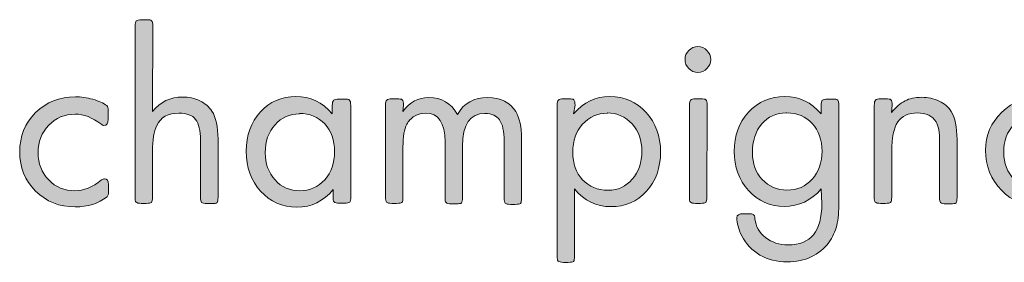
# Model space of a CAD drawing. Header units: inches. Extents: x -2076 to 2647, y -1805 to 2585.
# Tile 3 of 24: x -1685 to -1341, y -512 to -427. Entities that reach past the tile are written whole.
import ezdxf

# ---------------------------------------------------------------- set-up
doc = ezdxf.new("R2010")
doc.units = ezdxf.units.IN
doc.header["$MEASUREMENT"] = 0

# ---------------------------------------------------------------- blocks, each defined once
blk = doc.blocks.new('block 417')
at = {"true_color": 0xffffff}
h = blk.add_hatch(color=7, dxfattribs=at)
h.dxf.hatch_style = 2
edge = h.paths.add_edge_path()
edge.add_spline(control_points=[(-1638.78, -459.26), (-1635.96, -455.82), (-1632.43, -454.14), (-1628.28, -454.14), (-1626.08, -454.14), (-1624.05, -454.58), (-1622.2, -455.47), (-1620.35, -456.35), (-1618.94, -457.58), (-1617.96, -459.08), (-1616.55, -461.29), (-1615.85, -464.55), (-1615.85, -468.87), (-1615.85, -468.87), (-1615.85, -489.24), (-1615.85, -489.24), (-1615.85, -490.21), (-1615.94, -490.83), (-1616.2, -491.1), (-1616.47, -491.36), (-1617.08, -491.45), (-1618.05, -491.45), (-1618.05, -491.45), (-1619.73, -491.45), (-1619.73, -491.45), (-1620.7, -491.45), (-1621.32, -491.27), (-1621.58, -491.01), (-1621.85, -490.74), (-1621.93, -490.13), (-1621.93, -489.16), (-1621.93, -489.16), (-1621.93, -469.22), (-1621.93, -469.22), (-1621.93, -465.87), (-1622.55, -463.49), (-1623.7, -461.99), (-1624.84, -460.49), (-1626.78, -459.79), (-1629.52, -459.79), (-1633.31, -459.79), (-1635.87, -461.2), (-1637.28, -464.11), (-1638.25, -466.14), (-1638.78, -469.14), (-1638.78, -473.19), (-1638.78, -473.19), (-1638.78, -489.16), (-1638.78, -489.16), (-1638.78, -490.13), (-1638.87, -490.74), (-1639.13, -491.01), (-1639.4, -491.27), (-1640.01, -491.36), (-1640.98, -491.36), (-1640.98, -491.36), (-1642.66, -491.36), (-1642.66, -491.36), (-1643.63, -491.36), (-1644.25, -491.18), (-1644.51, -490.92), (-1644.78, -490.66), (-1644.86, -490.04), (-1644.86, -489.07), (-1644.86, -489.07), (-1644.86, -429.36), (-1644.86, -429.36), (-1644.86, -428.39), (-1644.69, -427.77), (-1644.42, -427.51), (-1644.16, -427.24), (-1643.54, -427.07), (-1642.57, -427.07), (-1642.57, -427.07), (-1640.9, -427.07), (-1640.9, -427.07), (-1639.93, -427.07), (-1639.31, -427.16), (-1639.04, -427.42), (-1638.78, -427.68), (-1638.6, -428.3), (-1638.6, -429.27), (-1638.6, -429.27), (-1638.78, -459.26), (-1638.78, -459.26)], knot_values=[0, 0, 0, 0, 1, 1, 1, 2, 2, 2, 3, 3, 3, 4, 4, 4, 5, 5, 5, 6, 6, 6, 7, 7, 7, 8, 8, 8, 9, 9, 9, 10, 10, 10, 11, 11, 11, 12, 12, 12, 13, 13, 13, 14, 14, 14, 15, 15, 15, 16, 16, 16, 17, 17, 17, 18, 18, 18, 19, 19, 19, 20, 20, 20, 21, 21, 21, 22, 22, 22, 23, 23, 23, 24, 24, 24, 25, 25, 25, 26, 26, 26, 27, 27, 27, 28, 28, 28, 28], degree=3, periodic=1)
h = blk.add_hatch(color=7, dxfattribs=at)
h.dxf.hatch_style = 2
edge = h.paths.add_edge_path()
edge.add_spline(control_points=[(-1444.93, -437.83), (-1444.05, -438.71), (-1443.61, -439.77), (-1443.61, -441), (-1443.61, -442.24), (-1444.05, -443.29), (-1444.93, -444.18), (-1445.81, -445.06), (-1446.87, -445.5), (-1448.11, -445.5), (-1449.34, -445.5), (-1450.4, -445.06), (-1451.28, -444.18), (-1452.16, -443.29), (-1452.6, -442.24), (-1452.6, -440.91), (-1452.6, -439.77), (-1452.16, -438.71), (-1451.28, -437.83), (-1450.4, -436.94), (-1449.34, -436.5), (-1448.11, -436.5), (-1446.87, -436.5), (-1445.81, -436.94), (-1444.93, -437.83)], knot_values=[0, 0, 0, 0, 1, 1, 1, 2, 2, 2, 3, 3, 3, 4, 4, 4, 5, 5, 5, 6, 6, 6, 7, 7, 7, 8, 8, 8, 8], degree=3, periodic=1)
edge = h.paths.add_edge_path()
edge.add_spline(control_points=[(-1445.02, -489.16), (-1445.02, -490.13), (-1445.11, -490.74), (-1445.37, -491.01), (-1445.64, -491.27), (-1446.25, -491.36), (-1447.22, -491.36), (-1447.22, -491.36), (-1448.9, -491.36), (-1448.9, -491.36), (-1449.87, -491.36), (-1450.49, -491.18), (-1450.75, -490.92), (-1451.02, -490.66), (-1451.1, -490.04), (-1451.1, -489.07), (-1451.1, -489.07), (-1451.1, -457.05), (-1451.1, -457.05), (-1451.1, -456.08), (-1450.93, -455.47), (-1450.66, -455.2), (-1450.4, -454.94), (-1449.78, -454.76), (-1448.81, -454.76), (-1448.81, -454.76), (-1447.14, -454.76), (-1447.14, -454.76), (-1446.17, -454.76), (-1445.55, -454.85), (-1445.28, -455.11), (-1445.02, -455.38), (-1444.84, -455.99), (-1444.84, -456.97), (-1444.84, -456.97), (-1445.02, -489.16), (-1445.02, -489.16)], knot_values=[0, 0, 0, 0, 1, 1, 1, 2, 2, 2, 3, 3, 3, 4, 4, 4, 5, 5, 5, 6, 6, 6, 7, 7, 7, 8, 8, 8, 9, 9, 9, 10, 10, 10, 11, 11, 11, 12, 12, 12, 12], degree=3, periodic=1)
h = blk.add_hatch(color=7, dxfattribs=at)
h.dxf.hatch_style = 2
edge = h.paths.add_edge_path()
edge.add_spline(control_points=[(-1654.3, -461.99), (-1654.3, -463.4), (-1654.74, -464.11), (-1655.71, -464.11), (-1655.98, -464.11), (-1656.33, -463.93), (-1656.77, -463.58), (-1659.77, -461.29), (-1662.77, -460.14), (-1665.77, -460.14), (-1669.47, -460.14), (-1672.56, -461.46), (-1675.03, -464.02), (-1677.5, -466.58), (-1678.73, -469.75), (-1678.73, -473.55), (-1678.73, -477.43), (-1677.5, -480.6), (-1675.03, -483.16), (-1672.56, -485.72), (-1669.47, -486.95), (-1665.85, -486.95), (-1662.77, -486.95), (-1659.68, -485.72), (-1656.59, -483.16), (-1656.15, -482.89), (-1655.8, -482.72), (-1655.54, -482.72), (-1654.57, -482.72), (-1654.12, -483.42), (-1654.12, -484.75), (-1654.12, -484.75), (-1654.12, -487.22), (-1654.12, -487.22), (-1654.12, -488.19), (-1654.3, -488.8), (-1654.65, -489.07), (-1657.74, -491.45), (-1661.45, -492.6), (-1665.77, -492.6), (-1671.32, -492.6), (-1675.91, -490.74), (-1679.61, -487.04), (-1683.32, -483.34), (-1685.17, -478.75), (-1685.17, -473.37), (-1685.17, -467.9), (-1683.32, -463.32), (-1679.61, -459.61), (-1675.91, -455.91), (-1671.23, -454.05), (-1665.68, -454.05), (-1663.74, -454.05), (-1661.71, -454.32), (-1659.59, -454.94), (-1657.48, -455.55), (-1655.89, -456.26), (-1654.74, -457.14), (-1654.39, -457.41), (-1654.21, -458.02), (-1654.21, -458.99), (-1654.21, -458.99), (-1654.3, -461.99), (-1654.3, -461.99)], knot_values=[0, 0, 0, 0, 1, 1, 1, 2, 2, 2, 3, 3, 3, 4, 4, 4, 5, 5, 5, 6, 6, 6, 7, 7, 7, 8, 8, 8, 9, 9, 9, 10, 10, 10, 11, 11, 11, 12, 12, 12, 13, 13, 13, 14, 14, 14, 15, 15, 15, 16, 16, 16, 17, 17, 17, 18, 18, 18, 19, 19, 19, 20, 20, 20, 21, 21, 21, 21], degree=3, periodic=1)
h = blk.add_hatch(color=7, dxfattribs=at)
h.dxf.hatch_style = 2
edge = h.paths.add_edge_path()
edge.add_spline(control_points=[(-1575.54, -486.51), (-1578.98, -490.66), (-1583.22, -492.68), (-1588.24, -492.68), (-1593.36, -492.68), (-1597.59, -490.83), (-1600.94, -487.13), (-1604.3, -483.42), (-1605.97, -478.75), (-1605.97, -473.1), (-1605.97, -467.55), (-1604.3, -462.96), (-1601.03, -459.35), (-1597.77, -455.73), (-1593.62, -453.97), (-1588.6, -453.97), (-1583.57, -453.97), (-1579.34, -455.99), (-1575.9, -460.05), (-1575.9, -460.05), (-1575.9, -457.14), (-1575.9, -457.14), (-1575.9, -456.17), (-1575.72, -455.55), (-1575.46, -455.29), (-1575.19, -455.02), (-1574.49, -454.85), (-1573.43, -454.85), (-1573.43, -454.85), (-1571.75, -454.85), (-1571.75, -454.85), (-1570.78, -454.85), (-1570.16, -454.94), (-1569.9, -455.2), (-1569.63, -455.47), (-1569.46, -456.08), (-1569.46, -457.05), (-1569.46, -457.05), (-1569.46, -489.07), (-1569.46, -489.07), (-1569.46, -490.04), (-1569.55, -490.66), (-1569.81, -490.92), (-1570.08, -491.18), (-1570.69, -491.27), (-1571.66, -491.27), (-1571.66, -491.27), (-1573.34, -491.27), (-1573.34, -491.27), (-1574.4, -491.27), (-1575.01, -491.1), (-1575.28, -490.83), (-1575.54, -490.57), (-1575.63, -489.95), (-1575.63, -488.98), (-1575.63, -488.98), (-1575.54, -486.51), (-1575.54, -486.51)], knot_values=[0, 0, 0, 0, 1, 1, 1, 2, 2, 2, 3, 3, 3, 4, 4, 4, 5, 5, 5, 6, 6, 6, 7, 7, 7, 8, 8, 8, 9, 9, 9, 10, 10, 10, 11, 11, 11, 12, 12, 12, 13, 13, 13, 14, 14, 14, 15, 15, 15, 16, 16, 16, 17, 17, 17, 18, 18, 18, 19, 19, 19, 19], degree=3, periodic=1)
edge = h.paths.add_edge_path()
edge.add_spline(control_points=[(-1587.36, -460.05), (-1590.8, -460.05), (-1593.62, -461.29), (-1595.92, -463.84), (-1598.21, -466.4), (-1599.36, -469.67), (-1599.36, -473.63), (-1599.36, -477.43), (-1598.21, -480.6), (-1595.92, -483.16), (-1593.62, -485.72), (-1590.71, -486.95), (-1587.27, -486.95), (-1583.75, -486.95), (-1580.84, -485.63), (-1578.54, -483.07), (-1576.25, -480.51), (-1575.1, -477.25), (-1575.1, -473.28), (-1575.1, -469.31), (-1576.25, -466.05), (-1578.54, -463.58), (-1580.84, -461.11), (-1583.75, -459.88), (-1587.36, -459.88), (-1587.36, -459.88), (-1587.36, -460.05), (-1587.36, -460.05)], knot_values=[0, 0, 0, 0, 1, 1, 1, 2, 2, 2, 3, 3, 3, 4, 4, 4, 5, 5, 5, 6, 6, 6, 7, 7, 7, 8, 8, 8, 9, 9, 9, 9], degree=3, periodic=1)
h = blk.add_hatch(color=7, dxfattribs=at)
h.dxf.hatch_style = 2
edge = h.paths.add_edge_path()
edge.add_spline(control_points=[(-1491.58, -460.05), (-1488.06, -455.99), (-1483.82, -453.97), (-1478.88, -453.97), (-1473.77, -453.97), (-1469.54, -455.82), (-1466.18, -459.52), (-1462.83, -463.23), (-1461.16, -467.81), (-1461.16, -473.37), (-1461.16, -478.93), (-1462.83, -483.51), (-1466.1, -487.13), (-1469.36, -490.74), (-1473.5, -492.51), (-1478.53, -492.51), (-1483.56, -492.51), (-1487.79, -490.48), (-1491.23, -486.33), (-1491.23, -486.33), (-1491.23, -509.79), (-1491.23, -509.79), (-1491.23, -510.76), (-1491.32, -511.38), (-1491.58, -511.65), (-1491.85, -511.91), (-1492.47, -512), (-1493.44, -512), (-1493.44, -512), (-1495.11, -512), (-1495.11, -512), (-1496.08, -512), (-1496.7, -511.82), (-1496.96, -511.56), (-1497.23, -511.29), (-1497.32, -510.68), (-1497.32, -509.71), (-1497.32, -509.71), (-1497.32, -457.05), (-1497.32, -457.05), (-1497.32, -456.08), (-1497.14, -455.47), (-1496.88, -455.2), (-1496.61, -454.94), (-1495.99, -454.76), (-1495.02, -454.76), (-1495.02, -454.76), (-1493.35, -454.76), (-1493.35, -454.76), (-1492.38, -454.76), (-1491.76, -454.85), (-1491.5, -455.11), (-1491.23, -455.38), (-1491.06, -455.99), (-1491.06, -456.97), (-1491.06, -456.97), (-1491.58, -460.05), (-1491.58, -460.05)], knot_values=[0, 0, 0, 0, 1, 1, 1, 2, 2, 2, 3, 3, 3, 4, 4, 4, 5, 5, 5, 6, 6, 6, 7, 7, 7, 8, 8, 8, 9, 9, 9, 10, 10, 10, 11, 11, 11, 12, 12, 12, 13, 13, 13, 14, 14, 14, 15, 15, 15, 16, 16, 16, 17, 17, 17, 18, 18, 18, 19, 19, 19, 19], degree=3, periodic=1)
edge = h.paths.add_edge_path()
edge.add_spline(control_points=[(-1479.68, -459.79), (-1483.21, -459.79), (-1486.12, -461.11), (-1488.41, -463.67), (-1490.7, -466.23), (-1491.85, -469.49), (-1491.85, -473.46), (-1491.85, -477.43), (-1490.7, -480.6), (-1488.41, -483.07), (-1486.12, -485.54), (-1483.12, -486.77), (-1479.5, -486.77), (-1476.06, -486.77), (-1473.24, -485.45), (-1471.04, -482.89), (-1468.83, -480.34), (-1467.68, -477.07), (-1467.68, -473.1), (-1467.68, -469.31), (-1468.83, -466.14), (-1471.12, -463.58), (-1473.42, -461.02), (-1476.33, -459.7), (-1479.77, -459.7), (-1479.77, -459.7), (-1479.68, -459.79), (-1479.68, -459.79)], knot_values=[0, 0, 0, 0, 1, 1, 1, 2, 2, 2, 3, 3, 3, 4, 4, 4, 5, 5, 5, 6, 6, 6, 7, 7, 7, 8, 8, 8, 9, 9, 9, 9], degree=3, periodic=1)
h = blk.add_hatch(color=7, dxfattribs=at)
h.dxf.hatch_style = 2
edge = h.paths.add_edge_path()
edge.add_spline(control_points=[(-1404.98, -486.33), (-1408.51, -490.39), (-1412.83, -492.42), (-1417.94, -492.42), (-1422.88, -492.42), (-1427.03, -490.57), (-1430.38, -486.86), (-1433.73, -483.16), (-1435.41, -478.57), (-1435.41, -473.19), (-1435.41, -467.64), (-1433.73, -463.05), (-1430.38, -459.43), (-1427.03, -455.82), (-1422.79, -453.97), (-1417.68, -453.97), (-1412.74, -453.97), (-1408.51, -455.99), (-1405.07, -460.05), (-1405.07, -460.05), (-1405.07, -457.14), (-1405.07, -457.14), (-1405.07, -456.17), (-1404.89, -455.55), (-1404.63, -455.29), (-1404.36, -455.02), (-1403.74, -454.85), (-1402.77, -454.85), (-1402.77, -454.85), (-1401.1, -454.85), (-1401.1, -454.85), (-1400.13, -454.85), (-1399.51, -454.94), (-1399.25, -455.2), (-1398.98, -455.47), (-1398.81, -456.08), (-1398.81, -457.05), (-1398.81, -457.05), (-1398.81, -490.57), (-1398.81, -490.57), (-1398.81, -494.18), (-1399.07, -497.01), (-1399.6, -499.12), (-1400.13, -501.24), (-1401.01, -503.18), (-1402.33, -505.03), (-1405.69, -509.53), (-1410.54, -511.82), (-1416.89, -511.82), (-1420.5, -511.82), (-1423.68, -511.03), (-1426.41, -509.44), (-1429.14, -507.85), (-1431.26, -505.65), (-1432.76, -502.74), (-1433.91, -500.36), (-1434.52, -498.24), (-1434.52, -496.39), (-1434.52, -495.42), (-1433.73, -494.98), (-1432.23, -494.98), (-1432.23, -494.98), (-1430.56, -494.98), (-1430.56, -494.98), (-1429.59, -494.98), (-1428.97, -495.07), (-1428.7, -495.24), (-1428.44, -495.42), (-1428.26, -495.95), (-1428.17, -496.83), (-1427.91, -499.39), (-1426.68, -501.5), (-1424.47, -503.27), (-1422.27, -505.03), (-1419.62, -505.91), (-1416.53, -505.91), (-1408.68, -505.91), (-1404.8, -501.15), (-1404.8, -491.54), (-1404.8, -491.54), (-1404.98, -486.33), (-1404.98, -486.33)], knot_values=[0, 0, 0, 0, 1, 1, 1, 2, 2, 2, 3, 3, 3, 4, 4, 4, 5, 5, 5, 6, 6, 6, 7, 7, 7, 8, 8, 8, 9, 9, 9, 10, 10, 10, 11, 11, 11, 12, 12, 12, 13, 13, 13, 14, 14, 14, 15, 15, 15, 16, 16, 16, 17, 17, 17, 18, 18, 18, 19, 19, 19, 20, 20, 20, 21, 21, 21, 22, 22, 22, 23, 23, 23, 24, 24, 24, 25, 25, 25, 26, 26, 26, 27, 27, 27, 27], degree=3, periodic=1)
edge = h.paths.add_edge_path()
edge.add_spline(control_points=[(-1417.24, -459.7), (-1420.77, -459.7), (-1423.59, -461.02), (-1425.79, -463.58), (-1428, -466.14), (-1429.06, -469.49), (-1429.06, -473.63), (-1429.06, -477.43), (-1427.91, -480.51), (-1425.62, -482.98), (-1423.32, -485.45), (-1420.41, -486.69), (-1416.97, -486.69), (-1413.36, -486.69), (-1410.45, -485.45), (-1408.15, -482.89), (-1405.86, -480.34), (-1404.72, -477.07), (-1404.72, -473.1), (-1404.72, -469.14), (-1405.86, -465.87), (-1408.15, -463.4), (-1410.45, -460.93), (-1413.36, -459.7), (-1416.97, -459.7), (-1416.97, -459.7), (-1417.24, -459.7), (-1417.24, -459.7)], knot_values=[0, 0, 0, 0, 1, 1, 1, 2, 2, 2, 3, 3, 3, 4, 4, 4, 5, 5, 5, 6, 6, 6, 7, 7, 7, 8, 8, 8, 9, 9, 9, 9], degree=3, periodic=1)
h = blk.add_hatch(color=7, dxfattribs=at)
h.dxf.hatch_style = 2
edge = h.paths.add_edge_path()
edge.add_spline(control_points=[(-1380.46, -459.61), (-1378.87, -457.67), (-1377.29, -456.26), (-1375.7, -455.47), (-1374.11, -454.67), (-1372.17, -454.23), (-1369.88, -454.23), (-1367.67, -454.23), (-1365.65, -454.67), (-1363.79, -455.55), (-1361.94, -456.44), (-1360.53, -457.67), (-1359.56, -459.17), (-1358.24, -461.37), (-1357.53, -464.64), (-1357.53, -468.96), (-1357.53, -468.96), (-1357.53, -489.33), (-1357.53, -489.33), (-1357.53, -490.3), (-1357.62, -490.92), (-1357.88, -491.18), (-1358.15, -491.45), (-1358.77, -491.54), (-1359.74, -491.54), (-1359.74, -491.54), (-1361.41, -491.54), (-1361.41, -491.54), (-1362.38, -491.54), (-1363, -491.36), (-1363.26, -491.1), (-1363.53, -490.83), (-1363.62, -490.21), (-1363.62, -489.24), (-1363.62, -489.24), (-1363.62, -469.93), (-1363.62, -469.93), (-1363.62, -466.49), (-1364.06, -464.11), (-1364.85, -462.79), (-1366.09, -460.76), (-1368.29, -459.7), (-1371.38, -459.7), (-1374.55, -459.7), (-1376.85, -460.76), (-1378.26, -462.87), (-1379.67, -464.99), (-1380.37, -468.43), (-1380.37, -473.19), (-1380.37, -473.19), (-1380.37, -489.16), (-1380.37, -489.16), (-1380.37, -490.13), (-1380.46, -490.74), (-1380.73, -491.01), (-1380.99, -491.27), (-1381.61, -491.36), (-1382.58, -491.36), (-1382.58, -491.36), (-1384.25, -491.36), (-1384.25, -491.36), (-1385.22, -491.36), (-1385.84, -491.18), (-1386.11, -490.92), (-1386.37, -490.66), (-1386.46, -490.04), (-1386.46, -489.07), (-1386.46, -489.07), (-1386.46, -457.05), (-1386.46, -457.05), (-1386.46, -456.08), (-1386.28, -455.47), (-1386.02, -455.2), (-1385.75, -454.94), (-1385.14, -454.76), (-1384.17, -454.76), (-1384.17, -454.76), (-1382.49, -454.76), (-1382.49, -454.76), (-1381.52, -454.76), (-1380.9, -454.85), (-1380.64, -455.11), (-1380.37, -455.38), (-1380.2, -455.99), (-1380.2, -456.97), (-1380.2, -456.97), (-1380.46, -459.61), (-1380.46, -459.61)], knot_values=[0, 0, 0, 0, 1, 1, 1, 2, 2, 2, 3, 3, 3, 4, 4, 4, 5, 5, 5, 6, 6, 6, 7, 7, 7, 8, 8, 8, 9, 9, 9, 10, 10, 10, 11, 11, 11, 12, 12, 12, 13, 13, 13, 14, 14, 14, 15, 15, 15, 16, 16, 16, 17, 17, 17, 18, 18, 18, 19, 19, 19, 20, 20, 20, 21, 21, 21, 22, 22, 22, 23, 23, 23, 24, 24, 24, 25, 25, 25, 26, 26, 26, 27, 27, 27, 28, 28, 28, 29, 29, 29, 29], degree=3, periodic=1)
h = blk.add_hatch(color=7, dxfattribs=at)
h.dxf.hatch_style = 2
edge = h.paths.add_edge_path()
edge.add_spline(control_points=[(-1328.16, -453.97), (-1322.78, -453.97), (-1318.2, -455.82), (-1314.49, -459.52), (-1310.79, -463.23), (-1308.94, -467.81), (-1308.94, -473.19), (-1308.94, -478.57), (-1310.79, -483.16), (-1314.49, -486.86), (-1318.2, -490.57), (-1322.78, -492.42), (-1328.34, -492.42), (-1333.72, -492.42), (-1338.31, -490.57), (-1342.01, -486.77), (-1345.71, -482.98), (-1347.57, -478.31), (-1347.57, -472.75), (-1347.57, -467.55), (-1345.63, -463.14), (-1341.83, -459.43), (-1338.04, -455.73), (-1333.46, -453.88), (-1328.08, -453.88), (-1328.08, -453.88), (-1328.16, -453.97), (-1328.16, -453.97)], knot_values=[0, 0, 0, 0, 1, 1, 1, 2, 2, 2, 3, 3, 3, 4, 4, 4, 5, 5, 5, 6, 6, 6, 7, 7, 7, 8, 8, 8, 9, 9, 9, 9], degree=3, periodic=1)
edge = h.paths.add_edge_path()
edge.add_spline(control_points=[(-1328.43, -459.88), (-1332.22, -459.88), (-1335.31, -461.2), (-1337.69, -463.76), (-1340.07, -466.31), (-1341.22, -469.58), (-1341.22, -473.55), (-1341.22, -477.34), (-1339.98, -480.51), (-1337.51, -483.07), (-1335.04, -485.63), (-1331.96, -486.86), (-1328.34, -486.86), (-1324.55, -486.86), (-1321.46, -485.63), (-1318.99, -483.07), (-1316.52, -480.51), (-1315.29, -477.25), (-1315.29, -473.28), (-1315.29, -469.31), (-1316.52, -466.05), (-1318.99, -463.49), (-1321.46, -460.93), (-1324.55, -459.7), (-1328.34, -459.7), (-1328.34, -459.7), (-1328.43, -459.88), (-1328.43, -459.88)], knot_values=[0, 0, 0, 0, 1, 1, 1, 2, 2, 2, 3, 3, 3, 4, 4, 4, 5, 5, 5, 6, 6, 6, 7, 7, 7, 8, 8, 8, 9, 9, 9, 9], degree=3, periodic=1)
h = blk.add_hatch(color=7, dxfattribs=at)
h.dxf.hatch_style = 2
edge = h.paths.add_edge_path()
edge.add_spline(control_points=[(-1551.2, -459.17), (-1548.82, -455.91), (-1545.82, -454.32), (-1542.21, -454.32), (-1537.71, -454.32), (-1534.36, -456.26), (-1532.15, -460.23), (-1529.95, -456.26), (-1526.42, -454.32), (-1521.57, -454.32), (-1517.07, -454.32), (-1513.81, -455.99), (-1511.78, -459.26), (-1510.46, -461.46), (-1509.75, -464.55), (-1509.75, -468.61), (-1509.75, -468.61), (-1509.75, -489.51), (-1509.75, -489.51), (-1509.75, -490.48), (-1509.84, -491.1), (-1510.1, -491.36), (-1510.37, -491.63), (-1510.99, -491.71), (-1511.96, -491.71), (-1511.96, -491.71), (-1513.63, -491.71), (-1513.63, -491.71), (-1514.6, -491.71), (-1515.22, -491.54), (-1515.48, -491.27), (-1515.75, -491.01), (-1515.84, -490.39), (-1515.84, -489.42), (-1515.84, -489.42), (-1515.84, -469.49), (-1515.84, -469.49), (-1515.84, -466.14), (-1516.37, -463.67), (-1517.43, -462.17), (-1518.48, -460.67), (-1520.16, -459.88), (-1522.54, -459.88), (-1527.74, -459.88), (-1530.39, -463.67), (-1530.39, -471.34), (-1530.39, -471.34), (-1530.39, -489.33), (-1530.39, -489.33), (-1530.39, -490.3), (-1530.48, -490.92), (-1530.74, -491.18), (-1531.01, -491.45), (-1531.62, -491.54), (-1532.59, -491.54), (-1532.59, -491.54), (-1534.27, -491.54), (-1534.27, -491.54), (-1535.24, -491.54), (-1535.86, -491.36), (-1536.12, -491.1), (-1536.39, -490.83), (-1536.48, -490.21), (-1536.48, -489.24), (-1536.48, -489.24), (-1536.48, -469.84), (-1536.48, -469.84), (-1536.48, -463.14), (-1538.77, -459.79), (-1543.27, -459.79), (-1544.59, -459.79), (-1545.91, -460.14), (-1547.15, -460.85), (-1548.38, -461.55), (-1549.26, -462.52), (-1549.88, -463.67), (-1550.76, -465.43), (-1551.2, -468.08), (-1551.2, -471.52), (-1551.2, -471.52), (-1551.2, -489.16), (-1551.2, -489.16), (-1551.2, -490.13), (-1551.29, -490.74), (-1551.56, -491.01), (-1551.82, -491.27), (-1552.44, -491.36), (-1553.41, -491.36), (-1553.41, -491.36), (-1555.08, -491.36), (-1555.08, -491.36), (-1556.05, -491.36), (-1556.67, -491.18), (-1556.94, -490.92), (-1557.2, -490.66), (-1557.29, -490.04), (-1557.29, -489.07), (-1557.29, -489.07), (-1557.29, -457.05), (-1557.29, -457.05), (-1557.29, -456.08), (-1557.11, -455.47), (-1556.85, -455.2), (-1556.58, -454.94), (-1555.97, -454.76), (-1555, -454.76), (-1555, -454.76), (-1553.32, -454.76), (-1553.32, -454.76), (-1552.35, -454.76), (-1551.73, -454.85), (-1551.47, -455.11), (-1551.2, -455.38), (-1551.03, -455.99), (-1551.03, -456.97), (-1551.03, -456.97), (-1551.2, -459.17), (-1551.2, -459.17)], knot_values=[0, 0, 0, 0, 1, 1, 1, 2, 2, 2, 3, 3, 3, 4, 4, 4, 5, 5, 5, 6, 6, 6, 7, 7, 7, 8, 8, 8, 9, 9, 9, 10, 10, 10, 11, 11, 11, 12, 12, 12, 13, 13, 13, 14, 14, 14, 15, 15, 15, 16, 16, 16, 17, 17, 17, 18, 18, 18, 19, 19, 19, 20, 20, 20, 21, 21, 21, 22, 22, 22, 23, 23, 23, 24, 24, 24, 25, 25, 25, 26, 26, 26, 27, 27, 27, 28, 28, 28, 29, 29, 29, 30, 30, 30, 31, 31, 31, 32, 32, 32, 33, 33, 33, 34, 34, 34, 35, 35, 35, 36, 36, 36, 37, 37, 37, 38, 38, 38, 39, 39, 39, 39], degree=3, periodic=1)
at = {"lineweight": 0}
for points, knots in [([(-1638.78, -459.26), (-1635.96, -455.82), (-1632.43, -454.14), (-1628.28, -454.14), (-1626.08, -454.14), (-1624.05, -454.58), (-1622.2, -455.47), (-1620.35, -456.35), (-1618.94, -457.58), (-1617.96, -459.08), (-1616.55, -461.29), (-1615.85, -464.55), (-1615.85, -468.87), (-1615.85, -468.87), (-1615.85, -489.24), (-1615.85, -489.24), (-1615.85, -490.21), (-1615.94, -490.83), (-1616.2, -491.1), (-1616.47, -491.36), (-1617.08, -491.45), (-1618.05, -491.45), (-1618.05, -491.45), (-1619.73, -491.45), (-1619.73, -491.45), (-1620.7, -491.45), (-1621.32, -491.27), (-1621.58, -491.01), (-1621.85, -490.74), (-1621.93, -490.13), (-1621.93, -489.16), (-1621.93, -489.16), (-1621.93, -469.22), (-1621.93, -469.22), (-1621.93, -465.87), (-1622.55, -463.49), (-1623.7, -461.99), (-1624.84, -460.49), (-1626.78, -459.79), (-1629.52, -459.79), (-1633.31, -459.79), (-1635.87, -461.2), (-1637.28, -464.11), (-1638.25, -466.14), (-1638.78, -469.14), (-1638.78, -473.19), (-1638.78, -473.19), (-1638.78, -489.16), (-1638.78, -489.16), (-1638.78, -490.13), (-1638.87, -490.74), (-1639.13, -491.01), (-1639.4, -491.27), (-1640.01, -491.36), (-1640.98, -491.36), (-1640.98, -491.36), (-1642.66, -491.36), (-1642.66, -491.36), (-1643.63, -491.36), (-1644.25, -491.18), (-1644.51, -490.92), (-1644.78, -490.66), (-1644.86, -490.04), (-1644.86, -489.07), (-1644.86, -489.07), (-1644.86, -429.36), (-1644.86, -429.36), (-1644.86, -428.39), (-1644.69, -427.77), (-1644.42, -427.51), (-1644.16, -427.24), (-1643.54, -427.07), (-1642.57, -427.07), (-1642.57, -427.07), (-1640.9, -427.07), (-1640.9, -427.07), (-1639.93, -427.07), (-1639.31, -427.16), (-1639.04, -427.42), (-1638.78, -427.68), (-1638.6, -428.3), (-1638.6, -429.27), (-1638.6, -429.27), (-1638.78, -459.26), (-1638.78, -459.26)], [0, 0, 0, 0, 1, 1, 1, 2, 2, 2, 3, 3, 3, 4, 4, 4, 5, 5, 5, 6, 6, 6, 7, 7, 7, 8, 8, 8, 9, 9, 9, 10, 10, 10, 11, 11, 11, 12, 12, 12, 13, 13, 13, 14, 14, 14, 15, 15, 15, 16, 16, 16, 17, 17, 17, 18, 18, 18, 19, 19, 19, 20, 20, 20, 21, 21, 21, 22, 22, 22, 23, 23, 23, 24, 24, 24, 25, 25, 25, 26, 26, 26, 27, 27, 27, 28, 28, 28, 28]), ([(-1444.93, -437.83), (-1444.05, -438.71), (-1443.61, -439.77), (-1443.61, -441), (-1443.61, -442.24), (-1444.05, -443.29), (-1444.93, -444.18), (-1445.81, -445.06), (-1446.87, -445.5), (-1448.11, -445.5), (-1449.34, -445.5), (-1450.4, -445.06), (-1451.28, -444.18), (-1452.16, -443.29), (-1452.6, -442.24), (-1452.6, -440.91), (-1452.6, -439.77), (-1452.16, -438.71), (-1451.28, -437.83), (-1450.4, -436.94), (-1449.34, -436.5), (-1448.11, -436.5), (-1446.87, -436.5), (-1445.81, -436.94), (-1444.93, -437.83)], [0, 0, 0, 0, 1, 1, 1, 2, 2, 2, 3, 3, 3, 4, 4, 4, 5, 5, 5, 6, 6, 6, 7, 7, 7, 8, 8, 8, 8]), ([(-1654.3, -461.99), (-1654.3, -463.4), (-1654.74, -464.11), (-1655.71, -464.11), (-1655.98, -464.11), (-1656.33, -463.93), (-1656.77, -463.58), (-1659.77, -461.29), (-1662.77, -460.14), (-1665.77, -460.14), (-1669.47, -460.14), (-1672.56, -461.46), (-1675.03, -464.02), (-1677.5, -466.58), (-1678.73, -469.75), (-1678.73, -473.55), (-1678.73, -477.43), (-1677.5, -480.6), (-1675.03, -483.16), (-1672.56, -485.72), (-1669.47, -486.95), (-1665.85, -486.95), (-1662.77, -486.95), (-1659.68, -485.72), (-1656.59, -483.16), (-1656.15, -482.89), (-1655.8, -482.72), (-1655.54, -482.72), (-1654.57, -482.72), (-1654.12, -483.42), (-1654.12, -484.75), (-1654.12, -484.75), (-1654.12, -487.22), (-1654.12, -487.22), (-1654.12, -488.19), (-1654.3, -488.8), (-1654.65, -489.07), (-1657.74, -491.45), (-1661.45, -492.6), (-1665.77, -492.6), (-1671.32, -492.6), (-1675.91, -490.74), (-1679.61, -487.04), (-1683.32, -483.34), (-1685.17, -478.75), (-1685.17, -473.37), (-1685.17, -467.9), (-1683.32, -463.32), (-1679.61, -459.61), (-1675.91, -455.91), (-1671.23, -454.05), (-1665.68, -454.05), (-1663.74, -454.05), (-1661.71, -454.32), (-1659.59, -454.94), (-1657.48, -455.55), (-1655.89, -456.26), (-1654.74, -457.14), (-1654.39, -457.41), (-1654.21, -458.02), (-1654.21, -458.99), (-1654.21, -458.99), (-1654.3, -461.99), (-1654.3, -461.99)], [0, 0, 0, 0, 1, 1, 1, 2, 2, 2, 3, 3, 3, 4, 4, 4, 5, 5, 5, 6, 6, 6, 7, 7, 7, 8, 8, 8, 9, 9, 9, 10, 10, 10, 11, 11, 11, 12, 12, 12, 13, 13, 13, 14, 14, 14, 15, 15, 15, 16, 16, 16, 17, 17, 17, 18, 18, 18, 19, 19, 19, 20, 20, 20, 21, 21, 21, 21]), ([(-1575.54, -486.51), (-1578.98, -490.66), (-1583.22, -492.68), (-1588.24, -492.68), (-1593.36, -492.68), (-1597.59, -490.83), (-1600.94, -487.13), (-1604.3, -483.42), (-1605.97, -478.75), (-1605.97, -473.1), (-1605.97, -467.55), (-1604.3, -462.96), (-1601.03, -459.35), (-1597.77, -455.73), (-1593.62, -453.97), (-1588.6, -453.97), (-1583.57, -453.97), (-1579.34, -455.99), (-1575.9, -460.05), (-1575.9, -460.05), (-1575.9, -457.14), (-1575.9, -457.14), (-1575.9, -456.17), (-1575.72, -455.55), (-1575.46, -455.29), (-1575.19, -455.02), (-1574.49, -454.85), (-1573.43, -454.85), (-1573.43, -454.85), (-1571.75, -454.85), (-1571.75, -454.85), (-1570.78, -454.85), (-1570.16, -454.94), (-1569.9, -455.2), (-1569.63, -455.47), (-1569.46, -456.08), (-1569.46, -457.05), (-1569.46, -457.05), (-1569.46, -489.07), (-1569.46, -489.07), (-1569.46, -490.04), (-1569.55, -490.66), (-1569.81, -490.92), (-1570.08, -491.18), (-1570.69, -491.27), (-1571.66, -491.27), (-1571.66, -491.27), (-1573.34, -491.27), (-1573.34, -491.27), (-1574.4, -491.27), (-1575.01, -491.1), (-1575.28, -490.83), (-1575.54, -490.57), (-1575.63, -489.95), (-1575.63, -488.98), (-1575.63, -488.98), (-1575.54, -486.51), (-1575.54, -486.51)], [0, 0, 0, 0, 1, 1, 1, 2, 2, 2, 3, 3, 3, 4, 4, 4, 5, 5, 5, 6, 6, 6, 7, 7, 7, 8, 8, 8, 9, 9, 9, 10, 10, 10, 11, 11, 11, 12, 12, 12, 13, 13, 13, 14, 14, 14, 15, 15, 15, 16, 16, 16, 17, 17, 17, 18, 18, 18, 19, 19, 19, 19]), ([(-1491.58, -460.05), (-1488.06, -455.99), (-1483.82, -453.97), (-1478.88, -453.97), (-1473.77, -453.97), (-1469.54, -455.82), (-1466.18, -459.52), (-1462.83, -463.23), (-1461.16, -467.81), (-1461.16, -473.37), (-1461.16, -478.93), (-1462.83, -483.51), (-1466.1, -487.13), (-1469.36, -490.74), (-1473.5, -492.51), (-1478.53, -492.51), (-1483.56, -492.51), (-1487.79, -490.48), (-1491.23, -486.33), (-1491.23, -486.33), (-1491.23, -509.79), (-1491.23, -509.79), (-1491.23, -510.76), (-1491.32, -511.38), (-1491.58, -511.65), (-1491.85, -511.91), (-1492.47, -512), (-1493.44, -512), (-1493.44, -512), (-1495.11, -512), (-1495.11, -512), (-1496.08, -512), (-1496.7, -511.82), (-1496.96, -511.56), (-1497.23, -511.29), (-1497.32, -510.68), (-1497.32, -509.71), (-1497.32, -509.71), (-1497.32, -457.05), (-1497.32, -457.05), (-1497.32, -456.08), (-1497.14, -455.47), (-1496.88, -455.2), (-1496.61, -454.94), (-1495.99, -454.76), (-1495.02, -454.76), (-1495.02, -454.76), (-1493.35, -454.76), (-1493.35, -454.76), (-1492.38, -454.76), (-1491.76, -454.85), (-1491.5, -455.11), (-1491.23, -455.38), (-1491.06, -455.99), (-1491.06, -456.97), (-1491.06, -456.97), (-1491.58, -460.05), (-1491.58, -460.05)], [0, 0, 0, 0, 1, 1, 1, 2, 2, 2, 3, 3, 3, 4, 4, 4, 5, 5, 5, 6, 6, 6, 7, 7, 7, 8, 8, 8, 9, 9, 9, 10, 10, 10, 11, 11, 11, 12, 12, 12, 13, 13, 13, 14, 14, 14, 15, 15, 15, 16, 16, 16, 17, 17, 17, 18, 18, 18, 19, 19, 19, 19]), ([(-1404.98, -486.33), (-1408.51, -490.39), (-1412.83, -492.42), (-1417.94, -492.42), (-1422.88, -492.42), (-1427.03, -490.57), (-1430.38, -486.86), (-1433.73, -483.16), (-1435.41, -478.57), (-1435.41, -473.19), (-1435.41, -467.64), (-1433.73, -463.05), (-1430.38, -459.43), (-1427.03, -455.82), (-1422.79, -453.97), (-1417.68, -453.97), (-1412.74, -453.97), (-1408.51, -455.99), (-1405.07, -460.05), (-1405.07, -460.05), (-1405.07, -457.14), (-1405.07, -457.14), (-1405.07, -456.17), (-1404.89, -455.55), (-1404.63, -455.29), (-1404.36, -455.02), (-1403.74, -454.85), (-1402.77, -454.85), (-1402.77, -454.85), (-1401.1, -454.85), (-1401.1, -454.85), (-1400.13, -454.85), (-1399.51, -454.94), (-1399.25, -455.2), (-1398.98, -455.47), (-1398.81, -456.08), (-1398.81, -457.05), (-1398.81, -457.05), (-1398.81, -490.57), (-1398.81, -490.57), (-1398.81, -494.18), (-1399.07, -497.01), (-1399.6, -499.12), (-1400.13, -501.24), (-1401.01, -503.18), (-1402.33, -505.03), (-1405.69, -509.53), (-1410.54, -511.82), (-1416.89, -511.82), (-1420.5, -511.82), (-1423.68, -511.03), (-1426.41, -509.44), (-1429.14, -507.85), (-1431.26, -505.65), (-1432.76, -502.74), (-1433.91, -500.36), (-1434.52, -498.24), (-1434.52, -496.39), (-1434.52, -495.42), (-1433.73, -494.98), (-1432.23, -494.98), (-1432.23, -494.98), (-1430.56, -494.98), (-1430.56, -494.98), (-1429.59, -494.98), (-1428.97, -495.07), (-1428.7, -495.24), (-1428.44, -495.42), (-1428.26, -495.95), (-1428.17, -496.83), (-1427.91, -499.39), (-1426.68, -501.5), (-1424.47, -503.27), (-1422.27, -505.03), (-1419.62, -505.91), (-1416.53, -505.91), (-1408.68, -505.91), (-1404.8, -501.15), (-1404.8, -491.54), (-1404.8, -491.54), (-1404.98, -486.33), (-1404.98, -486.33)], [0, 0, 0, 0, 1, 1, 1, 2, 2, 2, 3, 3, 3, 4, 4, 4, 5, 5, 5, 6, 6, 6, 7, 7, 7, 8, 8, 8, 9, 9, 9, 10, 10, 10, 11, 11, 11, 12, 12, 12, 13, 13, 13, 14, 14, 14, 15, 15, 15, 16, 16, 16, 17, 17, 17, 18, 18, 18, 19, 19, 19, 20, 20, 20, 21, 21, 21, 22, 22, 22, 23, 23, 23, 24, 24, 24, 25, 25, 25, 26, 26, 26, 27, 27, 27, 27]), ([(-1380.46, -459.61), (-1378.87, -457.67), (-1377.29, -456.26), (-1375.7, -455.47), (-1374.11, -454.67), (-1372.17, -454.23), (-1369.88, -454.23), (-1367.67, -454.23), (-1365.65, -454.67), (-1363.79, -455.55), (-1361.94, -456.44), (-1360.53, -457.67), (-1359.56, -459.17), (-1358.24, -461.37), (-1357.53, -464.64), (-1357.53, -468.96), (-1357.53, -468.96), (-1357.53, -489.33), (-1357.53, -489.33), (-1357.53, -490.3), (-1357.62, -490.92), (-1357.88, -491.18), (-1358.15, -491.45), (-1358.77, -491.54), (-1359.74, -491.54), (-1359.74, -491.54), (-1361.41, -491.54), (-1361.41, -491.54), (-1362.38, -491.54), (-1363, -491.36), (-1363.26, -491.1), (-1363.53, -490.83), (-1363.62, -490.21), (-1363.62, -489.24), (-1363.62, -489.24), (-1363.62, -469.93), (-1363.62, -469.93), (-1363.62, -466.49), (-1364.06, -464.11), (-1364.85, -462.79), (-1366.09, -460.76), (-1368.29, -459.7), (-1371.38, -459.7), (-1374.55, -459.7), (-1376.85, -460.76), (-1378.26, -462.87), (-1379.67, -464.99), (-1380.37, -468.43), (-1380.37, -473.19), (-1380.37, -473.19), (-1380.37, -489.16), (-1380.37, -489.16), (-1380.37, -490.13), (-1380.46, -490.74), (-1380.73, -491.01), (-1380.99, -491.27), (-1381.61, -491.36), (-1382.58, -491.36), (-1382.58, -491.36), (-1384.25, -491.36), (-1384.25, -491.36), (-1385.22, -491.36), (-1385.84, -491.18), (-1386.11, -490.92), (-1386.37, -490.66), (-1386.46, -490.04), (-1386.46, -489.07), (-1386.46, -489.07), (-1386.46, -457.05), (-1386.46, -457.05), (-1386.46, -456.08), (-1386.28, -455.47), (-1386.02, -455.2), (-1385.75, -454.94), (-1385.14, -454.76), (-1384.17, -454.76), (-1384.17, -454.76), (-1382.49, -454.76), (-1382.49, -454.76), (-1381.52, -454.76), (-1380.9, -454.85), (-1380.64, -455.11), (-1380.37, -455.38), (-1380.2, -455.99), (-1380.2, -456.97), (-1380.2, -456.97), (-1380.46, -459.61), (-1380.46, -459.61)], [0, 0, 0, 0, 1, 1, 1, 2, 2, 2, 3, 3, 3, 4, 4, 4, 5, 5, 5, 6, 6, 6, 7, 7, 7, 8, 8, 8, 9, 9, 9, 10, 10, 10, 11, 11, 11, 12, 12, 12, 13, 13, 13, 14, 14, 14, 15, 15, 15, 16, 16, 16, 17, 17, 17, 18, 18, 18, 19, 19, 19, 20, 20, 20, 21, 21, 21, 22, 22, 22, 23, 23, 23, 24, 24, 24, 25, 25, 25, 26, 26, 26, 27, 27, 27, 28, 28, 28, 29, 29, 29, 29]), ([(-1328.16, -453.97), (-1322.78, -453.97), (-1318.2, -455.82), (-1314.49, -459.52), (-1310.79, -463.23), (-1308.94, -467.81), (-1308.94, -473.19), (-1308.94, -478.57), (-1310.79, -483.16), (-1314.49, -486.86), (-1318.2, -490.57), (-1322.78, -492.42), (-1328.34, -492.42), (-1333.72, -492.42), (-1338.31, -490.57), (-1342.01, -486.77), (-1345.71, -482.98), (-1347.57, -478.31), (-1347.57, -472.75), (-1347.57, -467.55), (-1345.63, -463.14), (-1341.83, -459.43), (-1338.04, -455.73), (-1333.46, -453.88), (-1328.08, -453.88), (-1328.08, -453.88), (-1328.16, -453.97), (-1328.16, -453.97)], [0, 0, 0, 0, 1, 1, 1, 2, 2, 2, 3, 3, 3, 4, 4, 4, 5, 5, 5, 6, 6, 6, 7, 7, 7, 8, 8, 8, 9, 9, 9, 9]), ([(-1551.2, -459.17), (-1548.82, -455.91), (-1545.82, -454.32), (-1542.21, -454.32), (-1537.71, -454.32), (-1534.36, -456.26), (-1532.15, -460.23), (-1529.95, -456.26), (-1526.42, -454.32), (-1521.57, -454.32), (-1517.07, -454.32), (-1513.81, -455.99), (-1511.78, -459.26), (-1510.46, -461.46), (-1509.75, -464.55), (-1509.75, -468.61), (-1509.75, -468.61), (-1509.75, -489.51), (-1509.75, -489.51), (-1509.75, -490.48), (-1509.84, -491.1), (-1510.1, -491.36), (-1510.37, -491.63), (-1510.99, -491.71), (-1511.96, -491.71), (-1511.96, -491.71), (-1513.63, -491.71), (-1513.63, -491.71), (-1514.6, -491.71), (-1515.22, -491.54), (-1515.48, -491.27), (-1515.75, -491.01), (-1515.84, -490.39), (-1515.84, -489.42), (-1515.84, -489.42), (-1515.84, -469.49), (-1515.84, -469.49), (-1515.84, -466.14), (-1516.37, -463.67), (-1517.43, -462.17), (-1518.48, -460.67), (-1520.16, -459.88), (-1522.54, -459.88), (-1527.74, -459.88), (-1530.39, -463.67), (-1530.39, -471.34), (-1530.39, -471.34), (-1530.39, -489.33), (-1530.39, -489.33), (-1530.39, -490.3), (-1530.48, -490.92), (-1530.74, -491.18), (-1531.01, -491.45), (-1531.62, -491.54), (-1532.59, -491.54), (-1532.59, -491.54), (-1534.27, -491.54), (-1534.27, -491.54), (-1535.24, -491.54), (-1535.86, -491.36), (-1536.12, -491.1), (-1536.39, -490.83), (-1536.48, -490.21), (-1536.48, -489.24), (-1536.48, -489.24), (-1536.48, -469.84), (-1536.48, -469.84), (-1536.48, -463.14), (-1538.77, -459.79), (-1543.27, -459.79), (-1544.59, -459.79), (-1545.91, -460.14), (-1547.15, -460.85), (-1548.38, -461.55), (-1549.26, -462.52), (-1549.88, -463.67), (-1550.76, -465.43), (-1551.2, -468.08), (-1551.2, -471.52), (-1551.2, -471.52), (-1551.2, -489.16), (-1551.2, -489.16), (-1551.2, -490.13), (-1551.29, -490.74), (-1551.56, -491.01), (-1551.82, -491.27), (-1552.44, -491.36), (-1553.41, -491.36), (-1553.41, -491.36), (-1555.08, -491.36), (-1555.08, -491.36), (-1556.05, -491.36), (-1556.67, -491.18), (-1556.94, -490.92), (-1557.2, -490.66), (-1557.29, -490.04), (-1557.29, -489.07), (-1557.29, -489.07), (-1557.29, -457.05), (-1557.29, -457.05), (-1557.29, -456.08), (-1557.11, -455.47), (-1556.85, -455.2), (-1556.58, -454.94), (-1555.97, -454.76), (-1555, -454.76), (-1555, -454.76), (-1553.32, -454.76), (-1553.32, -454.76), (-1552.35, -454.76), (-1551.73, -454.85), (-1551.47, -455.11), (-1551.2, -455.38), (-1551.03, -455.99), (-1551.03, -456.97), (-1551.03, -456.97), (-1551.2, -459.17), (-1551.2, -459.17)], [0, 0, 0, 0, 1, 1, 1, 2, 2, 2, 3, 3, 3, 4, 4, 4, 5, 5, 5, 6, 6, 6, 7, 7, 7, 8, 8, 8, 9, 9, 9, 10, 10, 10, 11, 11, 11, 12, 12, 12, 13, 13, 13, 14, 14, 14, 15, 15, 15, 16, 16, 16, 17, 17, 17, 18, 18, 18, 19, 19, 19, 20, 20, 20, 21, 21, 21, 22, 22, 22, 23, 23, 23, 24, 24, 24, 25, 25, 25, 26, 26, 26, 27, 27, 27, 28, 28, 28, 29, 29, 29, 30, 30, 30, 31, 31, 31, 32, 32, 32, 33, 33, 33, 34, 34, 34, 35, 35, 35, 36, 36, 36, 37, 37, 37, 38, 38, 38, 39, 39, 39, 39]), ([(-1445.02, -489.16), (-1445.02, -490.13), (-1445.11, -490.74), (-1445.37, -491.01), (-1445.64, -491.27), (-1446.25, -491.36), (-1447.22, -491.36), (-1447.22, -491.36), (-1448.9, -491.36), (-1448.9, -491.36), (-1449.87, -491.36), (-1450.49, -491.18), (-1450.75, -490.92), (-1451.02, -490.66), (-1451.1, -490.04), (-1451.1, -489.07), (-1451.1, -489.07), (-1451.1, -457.05), (-1451.1, -457.05), (-1451.1, -456.08), (-1450.93, -455.47), (-1450.66, -455.2), (-1450.4, -454.94), (-1449.78, -454.76), (-1448.81, -454.76), (-1448.81, -454.76), (-1447.14, -454.76), (-1447.14, -454.76), (-1446.17, -454.76), (-1445.55, -454.85), (-1445.28, -455.11), (-1445.02, -455.38), (-1444.84, -455.99), (-1444.84, -456.97), (-1444.84, -456.97), (-1445.02, -489.16), (-1445.02, -489.16)], [0, 0, 0, 0, 1, 1, 1, 2, 2, 2, 3, 3, 3, 4, 4, 4, 5, 5, 5, 6, 6, 6, 7, 7, 7, 8, 8, 8, 9, 9, 9, 10, 10, 10, 11, 11, 11, 12, 12, 12, 12]), ([(-1587.36, -460.05), (-1590.8, -460.05), (-1593.62, -461.29), (-1595.92, -463.84), (-1598.21, -466.4), (-1599.36, -469.67), (-1599.36, -473.63), (-1599.36, -477.43), (-1598.21, -480.6), (-1595.92, -483.16), (-1593.62, -485.72), (-1590.71, -486.95), (-1587.27, -486.95), (-1583.75, -486.95), (-1580.84, -485.63), (-1578.54, -483.07), (-1576.25, -480.51), (-1575.1, -477.25), (-1575.1, -473.28), (-1575.1, -469.31), (-1576.25, -466.05), (-1578.54, -463.58), (-1580.84, -461.11), (-1583.75, -459.88), (-1587.36, -459.88), (-1587.36, -459.88), (-1587.36, -460.05), (-1587.36, -460.05)], [0, 0, 0, 0, 1, 1, 1, 2, 2, 2, 3, 3, 3, 4, 4, 4, 5, 5, 5, 6, 6, 6, 7, 7, 7, 8, 8, 8, 9, 9, 9, 9]), ([(-1479.68, -459.79), (-1483.21, -459.79), (-1486.12, -461.11), (-1488.41, -463.67), (-1490.7, -466.23), (-1491.85, -469.49), (-1491.85, -473.46), (-1491.85, -477.43), (-1490.7, -480.6), (-1488.41, -483.07), (-1486.12, -485.54), (-1483.12, -486.77), (-1479.5, -486.77), (-1476.06, -486.77), (-1473.24, -485.45), (-1471.04, -482.89), (-1468.83, -480.34), (-1467.68, -477.07), (-1467.68, -473.1), (-1467.68, -469.31), (-1468.83, -466.14), (-1471.12, -463.58), (-1473.42, -461.02), (-1476.33, -459.7), (-1479.77, -459.7), (-1479.77, -459.7), (-1479.68, -459.79), (-1479.68, -459.79)], [0, 0, 0, 0, 1, 1, 1, 2, 2, 2, 3, 3, 3, 4, 4, 4, 5, 5, 5, 6, 6, 6, 7, 7, 7, 8, 8, 8, 9, 9, 9, 9]), ([(-1417.24, -459.7), (-1420.77, -459.7), (-1423.59, -461.02), (-1425.79, -463.58), (-1428, -466.14), (-1429.06, -469.49), (-1429.06, -473.63), (-1429.06, -477.43), (-1427.91, -480.51), (-1425.62, -482.98), (-1423.32, -485.45), (-1420.41, -486.69), (-1416.97, -486.69), (-1413.36, -486.69), (-1410.45, -485.45), (-1408.15, -482.89), (-1405.86, -480.34), (-1404.72, -477.07), (-1404.72, -473.1), (-1404.72, -469.14), (-1405.86, -465.87), (-1408.15, -463.4), (-1410.45, -460.93), (-1413.36, -459.7), (-1416.97, -459.7), (-1416.97, -459.7), (-1417.24, -459.7), (-1417.24, -459.7)], [0, 0, 0, 0, 1, 1, 1, 2, 2, 2, 3, 3, 3, 4, 4, 4, 5, 5, 5, 6, 6, 6, 7, 7, 7, 8, 8, 8, 9, 9, 9, 9]), ([(-1328.43, -459.88), (-1332.22, -459.88), (-1335.31, -461.2), (-1337.69, -463.76), (-1340.07, -466.31), (-1341.22, -469.58), (-1341.22, -473.55), (-1341.22, -477.34), (-1339.98, -480.51), (-1337.51, -483.07), (-1335.04, -485.63), (-1331.96, -486.86), (-1328.34, -486.86), (-1324.55, -486.86), (-1321.46, -485.63), (-1318.99, -483.07), (-1316.52, -480.51), (-1315.29, -477.25), (-1315.29, -473.28), (-1315.29, -469.31), (-1316.52, -466.05), (-1318.99, -463.49), (-1321.46, -460.93), (-1324.55, -459.7), (-1328.34, -459.7), (-1328.34, -459.7), (-1328.43, -459.88), (-1328.43, -459.88)], [0, 0, 0, 0, 1, 1, 1, 2, 2, 2, 3, 3, 3, 4, 4, 4, 5, 5, 5, 6, 6, 6, 7, 7, 7, 8, 8, 8, 9, 9, 9, 9])]:
    blk.add_open_spline(points, degree=3, knots=knots, dxfattribs=at)

msp = doc.modelspace()

# ---------------------------------------------------------------- block references
msp.add_blockref('block 417', (0, 0))

doc.saveas('drawing.dxf')
